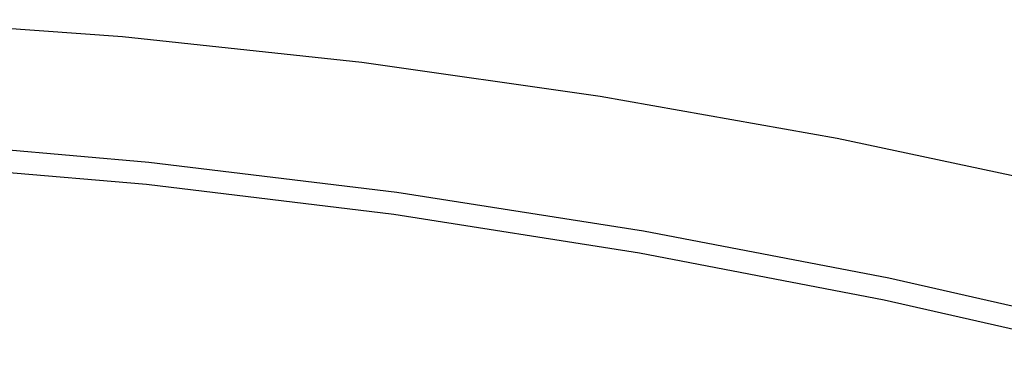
# Model space of a CAD drawing. Header units: millimetres. Extents: x 6038 to 7358, y -8545 to -7225.
# Tile 157 of 256: x 6702 to 6707, y -7846 to -7844. Entities that reach past the tile are written whole.
import ezdxf

# ---------------------------------------------------------------- set-up
doc = ezdxf.new("R2010")
doc.units = ezdxf.units.MM

msp = doc.modelspace()

# ---------------------------------------------------------------- linework, layer by layer
at = {"color": 7, "true_color": 0xffffff}
for p, q in [((6702.3055, -7844.1881, 51.1), (6700.9778, -7844.0922, 51.1)), ((6702.3055, -7844.1881, 51.1), (6700.9778, -7844.0922, 51.1)), ((6703.6292, -7844.3297, 51.1), (6702.3055, -7844.1881, 51.1)), ((6703.6292, -7844.3297, 51.1), (6702.3055, -7844.1881, 51.1)), ((6704.9471, -7844.5168, 51.1), (6703.6292, -7844.3297, 51.1)), ((6704.9471, -7844.5168, 51.1), (6703.6292, -7844.3297, 51.1)), ((6706.2579, -7844.7494, 51.1), (6704.9471, -7844.5168, 51.1)), ((6706.2579, -7844.7494, 51.1), (6704.9471, -7844.5168, 51.1)), ((6707.5598, -7845.0269, 51.1), (6706.2579, -7844.7494, 51.1)), ((6707.5598, -7845.0269, 51.1), (6706.2579, -7844.7494, 51.1)), ((6701.076, -7844.7618, 199.6), (6702.4517, -7844.8809, 199.6)), ((6701.076, -7844.7618, 199.6), (6702.4517, -7844.8809, 199.6)), ((6702.4387, -7845.0057, 200.6), (6701.0673, -7844.8871, 200.6)), ((6702.4387, -7845.0057, 200.6), (6701.0673, -7844.8871, 200.6)), ((6702.4517, -7844.8809, 199.6), (6703.8225, -7845.0473, 199.6)), ((6702.4517, -7844.8809, 199.6), (6703.8225, -7845.0473, 199.6)), ((6703.8052, -7845.1717, 200.6), (6702.4387, -7845.0057, 200.6)), ((6703.8052, -7845.1717, 200.6), (6702.4387, -7845.0057, 200.6)), ((6703.8225, -7845.0473, 199.6), (6705.1867, -7845.261, 199.6)), ((6703.8225, -7845.0473, 199.6), (6705.1867, -7845.261, 199.6)), ((6705.1651, -7845.3847, 200.6), (6703.8052, -7845.1717, 200.6)), ((6705.1651, -7845.3847, 200.6), (6703.8052, -7845.1717, 200.6)), ((6705.1867, -7845.261, 199.6), (6706.5427, -7845.5216, 199.6)), ((6705.1867, -7845.261, 199.6), (6706.5427, -7845.5216, 199.6)), ((6706.5169, -7845.6445, 200.6), (6705.1651, -7845.3847, 200.6)), ((6706.5169, -7845.6445, 200.6), (6705.1651, -7845.3847, 200.6)), ((6706.5427, -7845.5216, 199.6), (6707.889, -7845.8288, 199.6)), ((6706.5427, -7845.5216, 199.6), (6707.889, -7845.8288, 199.6)), ((6707.8589, -7845.9508, 200.6), (6706.5169, -7845.6445, 200.6)), ((6707.8589, -7845.9508, 200.6), (6706.5169, -7845.6445, 200.6))]:
    msp.add_line(p, q, dxfattribs=at)

doc.saveas('drawing.dxf')
